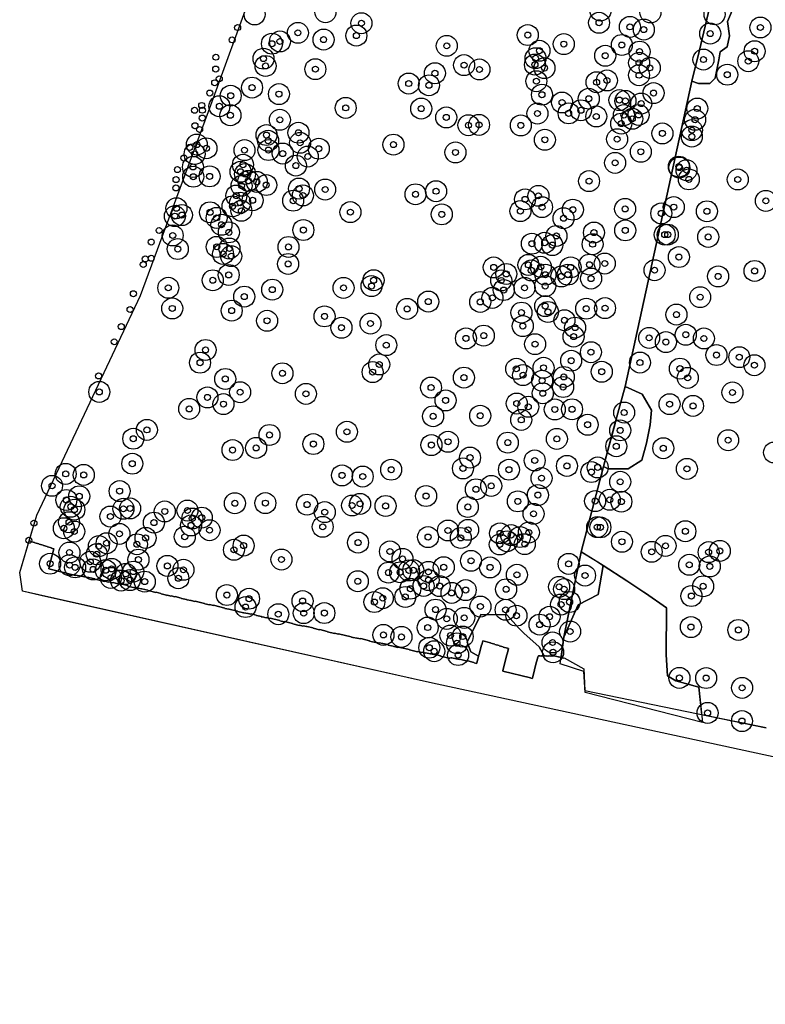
# Model space of a CAD drawing. Header units: inches. Extents: x 128668 to 131679, y 413272 to 413787.
# Tile 2 of 116: x 128795 to 128920, y 413441 to 413605. Entities that reach past the tile are written whole.
import ezdxf

# ---------------------------------------------------------------- set-up
doc = ezdxf.new("R2010")
doc.units = ezdxf.units.IN
doc.header["$MEASUREMENT"] = 0
doc.header["$PDMODE"] = 33
doc.header["$PDSIZE"] = -3
for name, color, linetype in [('Niet gedetecteerde gebieden (D-gebied) (ca. 44.659 m2)', 1, 'Continuous'), ('Onderzoeksgebied Capelsche UW (ca. 743.790 m2)', 5, 'Continuous'), ('Significante objecten binnen onderzoeksgebied', 3, 'Continuous'), ('Significante objecten buiten onderzoeksgebied', 1, 'Continuous'), ('Veiligheidsmarge objecten d.d. 230531', 6, 'Continuous'), ('Verstoorde gebieden (C-gebied) (ca. 90.096 m2)', 40, 'Continuous'), ('Vrijgegeven gebieden (A+B gebied) (ca. 609.035 m2)', 3, 'Continuous')]:
    doc.layers.add(name, color=color, linetype=linetype)

msp = doc.modelspace()

# ---------------------------------------------------------------- linework, layer by layer
at = {"layer": 'Niet gedetecteerde gebieden (D-gebied) (ca. 44.659 m2)'}
msp.add_lwpolyline([(128950.88, 413475.91), (128863.78, 413494.75), (128798.92, 413509.29), (128796.06, 413509.94), (128795.84, 413509.99), (128795.4, 413513.12), (128796.97, 413518.37), (128797.21, 413518.31), (128797.25, 413518.25), (128797.88, 413518.09), (128797.92, 413518.03), (128798.6, 413517.87), (128798.63, 413517.81), (128799.31, 413517.64), (128799.35, 413517.58), (128799.98, 413517.43), (128800.02, 413517.37), (128800.7, 413517.2), (128800.73, 413517.14), (128801.07, 413517.06), (128800.61, 413515.16), (128800.55, 413515.13), (128800.26, 413513.71), (128804.68, 413512.63), (128804.74, 413512.67), (128805.32, 413512.52), (128805.38, 413512.56), (128806.21, 413512.36), (128806.27, 413512.4), (128806.85, 413512.26), (128806.91, 413512.29), (128807.93, 413512.04), (128807.97, 413511.98), (128809.52, 413511.61), (128809.59, 413511.64), (128810.22, 413511.49), (128810.28, 413511.53), (128810.91, 413511.37), (128810.97, 413511.41), (128811.75, 413511.22), (128811.81, 413511.26), (128812.39, 413511.11), (128812.45, 413511.15), (128813.42, 413510.91), (128813.46, 413510.85), (128815.06, 413510.46), (128815.12, 413510.5), (128815.7, 413510.36), (128815.77, 413510.4), (128816.79, 413510.15), (128816.82, 413510.09), (128818.09, 413509.78), (128818.15, 413509.82), (128818.97, 413509.62), (128819.01, 413509.56), (128819.88, 413509.34), (128819.92, 413509.28), (128819.97, 413509.27), (128820.03, 413509.31), (128820.61, 413509.17), (128820.67, 413509.2), (128821.3, 413509.05), (128821.36, 413509.09), (128822.34, 413508.85), (128822.37, 413508.79), (128823.25, 413508.58), (128823.28, 413508.52), (128823.34, 413508.55), (128823.93, 413508.41), (128823.99, 413508.45), (128824.62, 413508.29), (128824.68, 413508.33), (128826.23, 413507.95), (128826.27, 413507.89), (128827.05, 413507.7), (128827.11, 413507.74), (128827.69, 413507.6), (128827.75, 413507.63), (128829.6, 413507.18), (128829.63, 413507.12), (128830.31, 413506.96), (128830.37, 413507), (128831.73, 413506.66), (128831.77, 413506.6), (128832.74, 413506.37), (128832.8, 413506.4), (128833.43, 413506.25), (128833.5, 413506.29), (128833.98, 413506.17), (128834.04, 413506.21), (128834.87, 413506.01), (128834.9, 413505.95), (128835.73, 413505.74), (128835.77, 413505.68), (128835.82, 413505.67), (128835.88, 413505.71), (128836.51, 413505.55), (128836.57, 413505.59), (128837.15, 413505.45), (128837.21, 413505.49), (128838.77, 413505.11), (128838.8, 413505.05), (128839.53, 413504.87), (128839.59, 413504.91), (128840.9, 413504.59), (128840.94, 413504.53), (128842.01, 413504.27), (128842.07, 413504.3), (128842.65, 413504.16), (128842.71, 413504.2), (128843.25, 413504.07), (128843.31, 413504.11), (128844.33, 413503.86), (128844.36, 413503.8), (128845.43, 413503.54), (128845.49, 413503.57), (128846.71, 413503.28), (128846.74, 413503.22), (128847.91, 413502.93), (128847.97, 413502.97), (128848.55, 413502.83), (128848.61, 413502.87), (128850.7, 413502.36), (128850.74, 413502.3), (128850.98, 413502.24), (128851.04, 413502.28), (128851.63, 413502.13), (128851.69, 413502.17), (128852.27, 413502.03), (128852.33, 413502.07), (128853.74, 413501.72), (128853.78, 413501.66), (128854.75, 413501.43), (128854.81, 413501.46), (128855.39, 413501.32), (128855.45, 413501.36), (128855.94, 413501.24), (128856, 413501.28), (128856.82, 413501.08), (128856.86, 413501.01), (128857.73, 413500.8), (128857.77, 413500.74), (128857.82, 413500.73), (128857.88, 413500.77), (128858.46, 413500.62), (128858.52, 413500.66), (128859.11, 413500.52), (128859.17, 413500.56), (128860.38, 413500.26), (128860.42, 413500.2), (128861.78, 413499.87), (128861.84, 413499.91), (128862.47, 413499.75), (128862.53, 413499.79), (128863.11, 413499.65), (128863.17, 413499.68), (128863.9, 413499.51), (128863.96, 413499.54), (128864.69, 413499.37), (128864.75, 413499.4), (128865.58, 413499.2), (128865.61, 413499.14), (128867.02, 413498.8), (128867.08, 413498.84), (128867.18, 413498.81), (128867.24, 413498.85), (128867.34, 413498.83), (128867.4, 413498.86), (128867.45, 413498.85), (128867.51, 413498.89), (128868.72, 413498.59), (128868.78, 413498.63), (128870.09, 413498.31), (128870.15, 413498.35), (128871.17, 413498.1), (128871.21, 413498.04), (128871.6, 413497.94), (128871.66, 413497.98), (128872, 413499.39), (128872.06, 413499.43), (128872.45, 413501.03), (128872.51, 413501.06), (128872.67, 413501.7), (128873.93, 413501.39), (128873.97, 413501.33), (128874.65, 413501.16), (128874.68, 413501.1), (128875.36, 413500.94), (128875.4, 413500.88), (128876.03, 413500.72), (128876.07, 413500.66), (128876.75, 413500.5), (128876.79, 413500.44), (128876.93, 413500.4), (128876.71, 413499.48), (128876.65, 413499.44), (128875.99, 413496.72), (128876.02, 413496.66), (128880.64, 413495.54), (128880.67, 413495.48), (128880.87, 413495.43), (128880.93, 413495.47), (128881.61, 413498.28), (128881.67, 413498.32), (128881.85, 413499.05), (128881.91, 413499.09), (128881.94, 413499.18), (128882, 413499.22), (128882.14, 413499.19), (128882.2, 413499.22), (128882.4, 413499.17), (128882.46, 413499.21), (128882.6, 413499.18), (128882.66, 413499.21), (128882.81, 413499.18), (128882.87, 413499.21), (128883.02, 413499.18), (128883.08, 413499.22), (128883.27, 413499.17), (128883.33, 413499.21), (128883.48, 413499.17), (128883.54, 413499.21), (128883.68, 413499.17), (128883.74, 413499.21), (128883.89, 413499.17), (128883.95, 413499.21), (128884.09, 413499.17), (128884.15, 413499.21), (128884.3, 413499.17), (128884.36, 413499.21), (128884.51, 413499.18), (128884.57, 413499.21), (128886.17, 413498.82), (128886.23, 413498.86), (128889.52, 413497.04), (128889.66, 413493.41), (128919.91, 413487.17)], dxfattribs=at)
at = {"layer": 'Onderzoeksgebied Capelsche UW (ca. 743.790 m2)'}
msp.add_lwpolyline([(129137.65, 413441.08), (128950.88, 413475.91), (128863.78, 413494.75), (128795.84, 413509.99), (128795.4, 413513.12), (128798.25, 413522.64), (128815.56, 413559.31), (128827.3, 413591.06), (128834.13, 413609.92)], dxfattribs=at)
at = {"layer": 'Significante objecten binnen onderzoeksgebied'}
for p in [(128852.41, 413604.73), (128892.05, 413604.8), (128841.81, 413603.12), (128851.56, 413602.66), (128880.16, 413602.75), (128897.2, 413604.11), (128899.52, 413603.66), (128910.59, 413602.99), (128918.97, 413604.01), (128837.48, 413601.31), (128838.82, 413601.68), (128846.09, 413601.99), (128886.17, 413601.24), (128895.85, 413601.09), (128866.65, 413600.95), (128882.11, 413600.13), (128898.81, 413599.98), (128918.01, 413600.05), (128836.07, 413598.81), (128869.53, 413597.73), (128881.36, 413597.82), (128881.45, 413598.88), (128893.08, 413599.3), (128898.73, 413598.12), (128909.47, 413598.66), (128916.95, 413598.39), (128836.41, 413597.59), (128844.72, 413597.06), (128864.67, 413596.38), (128872.1, 413597.01), (128882.95, 413597.24), (128898.72, 413596.05), (128900.52, 413597.27), (128913.44, 413596.14), (128860.29, 413594.66), (128881.59, 413595.05), (128891.64, 413594.88), (128893.37, 413595.17), (128834.16, 413593.98), (128838.65, 413592.9), (128863.68, 413594.37), (128882.53, 413592.8), (128901.14, 413593.07), (128830.6, 413592.63), (128885.88, 413591.5), (128890.34, 413592.13), (128895.45, 413591.9), (128896.45, 413591.76), (128899.08, 413591.32), (128828.71, 413590.87), (128849.78, 413590.6), (128862.38, 413590.48), (128881.78, 413589.66), (128886.98, 413589.69), (128889.03, 413590.2), (128908.44, 413590.49), (128830.55, 413589.37), (128838.8, 413588.61), (128866.56, 413589.01), (128891.59, 413589.17), (128895.75, 413587.97), (128896.19, 413589.39), (128897.6, 413588.78), (128898.64, 413589.42), (128908.07, 413588.62), (128841.9, 413586.46), (128870.26, 413587.71), (128872.03, 413587.77), (128879, 413587.68), (128902.62, 413586.34), (128907.54, 413586.89), (128836.57, 413586.07), (128836.84, 413585.12), (128842.18, 413584.77), (128883.01, 413585.28), (128895.07, 413585.38), (128907.53, 413585.81), (128824.95, 413584.48), (128826.55, 413583.86), (128832.9, 413583.55), (128836.9, 413583.57), (128839.28, 413582.98), (128845.3, 413583.79), (128857.75, 413584.47), (128868.1, 413583.17), (128899.02, 413583.28), (128824.58, 413582.91), (128843.46, 413582.49), (128894.73, 413581.43), (128824.3, 413580.75), (128832.24, 413579.95), (128832.65, 413581.12), (128841.47, 413580.97), (128905.36, 413580.8), (128905.45, 413580.64), (128906.64, 413580.21), (128824.35, 413579.12), (128827.08, 413579.18), (128832.99, 413579.57), (128833.55, 413578.43), (128834.95, 413578.25), (128890.38, 413578.38), (128907.03, 413578.68), (128915.19, 413578.66), (128832.41, 413577.6), (128836.52, 413577.73), (128842, 413577.14), (128846.36, 413576.98), (128864.86, 413576.7), (128831.54, 413575.97), (128832.17, 413574.77), (128834.26, 413575.19), (128841.02, 413575.12), (128842.65, 413575.99), (128861.43, 413576.19), (128879.7, 413575.34), (128881.94, 413575.93), (128919.88, 413575.09), (128821.55, 413573.86), (128827.15, 413573.18), (128830.91, 413574.18), (128832.38, 413573.43), (128850.57, 413573.21), (128878.93, 413573.38), (128882.54, 413574.04), (128887.68, 413573.62), (128896.4, 413573.75), (128904.52, 413574.05), (128910.05, 413573.35), (128821.28, 413572.55), (128822.46, 413572.72), (128828.25, 413572.25), (128865.81, 413572.84), (128886.12, 413572.19), (128902.44, 413573), (128829.06, 413571.11), (128830.29, 413569.84), (128842.72, 413570.23), (128891.2, 413569.8), (128896.42, 413570.17), (128820.92, 413569.32), (128884.94, 413569.24), (128903, 413569.46), (128903.51, 413569.46), (128910.26, 413569.07), (128821.77, 413567.06), (128828.26, 413567.42), (128830.38, 413567.14), (128840.24, 413567.4), (128880.85, 413567.95), (128882.98, 413568.11), (128884.25, 413567.72), (128890.98, 413567.86), (128829.32, 413566.24), (128830.68, 413565.87), (128905.37, 413565.72), (128840.18, 413564.57), (128874.48, 413563.99), (128880.26, 413564.41), (128880.75, 413563.49), (128882.32, 413564.09), (128887.3, 413564), (128890.45, 413564.45), (128893.01, 413564.64), (128901.31, 413563.53), (128918, 413563.4), (128827.61, 413561.84), (128830.26, 413562.73), (128854.44, 413561.85), (128875.73, 413561.82), (128876.58, 413562.9), (128883.11, 413562.78), (128885.76, 413562.49), (128886.84, 413562.78), (128890.72, 413562.13), (128911.92, 413562.49), (128820.19, 413560.59), (128837.53, 413560.28), (128849.42, 413560.58), (128854.09, 413560.88), (128876.15, 413560.22), (128879.62, 413560.58), (128883.07, 413560.88), (128832.86, 413559.12), (128863.56, 413558.29), (128874.26, 413558.91), (128908.92, 413559.03), (128820.85, 413557.15), (128830.76, 413556.78), (128860.03, 413557.07), (128872.23, 413558.23), (128883.07, 413557.54), (128889.91, 413557.11), (128893.05, 413557.2), (128836.67, 413555.09), (128846.25, 413555.83), (128879.11, 413556.45), (128883.52, 413556.56), (128886.28, 413555.18), (128904.96, 413556.12), (128849.08, 413553.93), (128853.92, 413554.63), (128879.33, 413554.21), (128888.06, 413553.95), (128869.85, 413552.15), (128872.82, 413552.61), (128887.8, 413552.45), (128900.41, 413552.24), (128906.52, 413552.76), (128909.54, 413552.14), (128826.4, 413550.22), (128856.56, 413551.03), (128881.38, 413551.19), (128903.2, 413551.54), (128887.4, 413548.43), (128890.7, 413549.85), (128911.64, 413549.38), (128915.45, 413549.02), (128825.48, 413548.1), (128855.38, 413547.8), (128878.24, 413547.08), (128882.79, 413547.25), (128898.88, 413548.12), (128905.54, 413547.11), (128917.97, 413547.68), (128829.69, 413545.38), (128839.23, 413546.33), (128854.28, 413546.53), (128869.51, 413545.61), (128879.37, 413546.02), (128886.17, 413545.72), (128892.5, 413546.59), (128906.85, 413545.57), (128864.02, 413543.95), (128882.56, 413545.09), (128886.06, 413544.04), (128808.68, 413543.22), (128826.72, 413542.31), (128832.17, 413543.18), (128843.15, 413542.9), (128882.66, 413542.99), (128914.31, 413543.13), (128823.67, 413540.39), (128829.39, 413541.19), (128866.45, 413541.81), (128878.32, 413541.29), (128880.25, 413540.74), (128884.67, 413540.3), (128887.54, 413540.32), (128903.82, 413541.18), (128907.73, 413540.89), (128864.37, 413539.16), (128872.22, 413539.25), (128896.24, 413539.78), (128879.07, 413538.56), (128890.15, 413537.75), (128814.35, 413535.42), (128816.62, 413536.89), (128837.07, 413536.04), (128849.99, 413536.57), (128885.01, 413535.39), (128895.58, 413536.81), (128834.84, 413533.88), (128844.39, 413534.53), (128864.08, 413534.36), (128866.86, 413534.91), (128876.83, 413534.76), (128894.93, 413534.16), (128902.77, 413533.83), (128913.59, 413535.17), (128830.91, 413533.53), (128870.53, 413532.27), (128814.18, 413531.25), (128869.35, 413530.46), (128881.31, 413531.79), (128886.7, 413530.88), (128891.82, 413530.63), (128906.71, 413530.39), (128803.07, 413529.55), (128806.08, 413529.38), (128849.17, 413529.3), (128852.62, 413529.11), (128857.37, 413530.25), (128877.02, 413530.25), (128882.46, 413528.84), (128890.78, 413529.86), (128800.79, 413527.56), (128874.06, 413527.55), (128895.58, 413528.23), (128805.33, 413525.81), (128812.07, 413526.68), (128863.19, 413525.86), (128871.51, 413526.98), (128881.84, 413526.02), (128803.18, 413525.2), (128803.92, 413524.07), (128831.29, 413524.65), (128836.38, 413524.68), (128843.34, 413524.42), (128850.86, 413524.28), (128852.18, 413524.55), (128856.44, 413524.2), (128870.16, 413524.03), (128878.5, 413524.97), (128891.4, 413525.02), (128893.84, 413525.23), (128895.77, 413524.92), (128804.52, 413523.59), (128810.53, 413522.44), (128812.71, 413523.73), (128813.82, 413523.79), (128819.6, 413523.29), (128823.38, 413523.44), (128825.77, 413522.25), (128846.29, 413523.17), (128881.12, 413522.89), (128803.63, 413521.49), (128817.79, 413521.42), (128823.99, 413520.96), (128824.19, 413522.11), (128845.95, 413520.72), (128891.75, 413520.67), (128892.27, 413520.63), (128802.76, 413520.48), (128804.5, 413519.94), (128812.04, 413519.55), (128816.4, 413518.87), (128822.93, 413519.06), (128827.07, 413520.16), (128863.52, 413519.01), (128866.85, 413520.11), (128868.99, 413518.86), (128870.2, 413520.22), (128875.53, 413519.63), (128877.38, 413519.34), (128878.86, 413519.02), (128880.34, 413519.77), (128906.45, 413519.98), (128808.6, 413517.5), (128809.9, 413517.99), (128814.95, 413517.81), (128832.76, 413517.59), (128851.84, 413518.09), (128875.49, 413517.78), (128876.7, 413518.31), (128879.66, 413517.83), (128895.87, 413518.23), (128903.14, 413517.55), (128803.7, 413516.44), (128808.24, 413516.15), (128831.14, 413516.89), (128857.17, 413516.61), (128900.83, 413516.55), (128910.33, 413516.5), (128912.2, 413516.7), (128800.47, 413514.57), (128803.71, 413514.33), (128804.64, 413513.96), (128807.18, 413514.89), (128815.2, 413515.25), (128820.04, 413514.2), (128839.07, 413515.27), (128859.26, 413515.37), (128866.14, 413513.98), (128870.69, 413515.05), (128873.87, 413513.95), (128886.98, 413514.54), (128907.1, 413514.39), (128910.53, 413514.12), (128807.65, 413513.62), (128809.74, 413513.48), (128810.73, 413513.7), (128813.1, 413512.87), (128814.34, 413513.25), (128822.72, 413513.55), (128856.92, 413513.08), (128858.87, 413513.14), (128860.32, 413513.44), (128861.06, 413513.48), (128863.59, 413513.21), (128878.35, 413512.72), (128889.71, 413512.6), (128810.59, 413512.21), (128812.3, 413511.76), (128813.79, 413511.84), (128816.26, 413511.58), (128821.87, 413512.14), (128851.8, 413511.64), (128862.78, 413510.86), (128863.6, 413511.84), (128865.46, 413510.84), (128885.39, 413510.71), (128909.42, 413510.8), (128829.96, 413509.35), (128859.73, 413509.02), (128860.57, 413510.4), (128867.45, 413509.7), (128869.8, 413510.17), (128876.55, 413510.3), (128886.22, 413510.33), (128907.46, 413509.18), (128833.66, 413508.73), (128842.59, 413508.34), (128854.57, 413508.18), (128855.97, 413508.82), (128872.26, 413507.43), (128885.71, 413507.76), (128887.14, 413508.18), (128833.07, 413507.34), (128838.54, 413506.15), (128842.78, 413506.32), (128846.22, 413506.34), (128864.77, 413506.91), (128876.47, 413506.88), (128878.27, 413505.9), (128883.79, 413505.73), (128866.65, 413505.37), (128869.55, 413505.54), (128882.13, 413504.41), (128856.08, 413502.69), (128863.46, 413503.92), (128867.26, 413502.59), (128887.23, 413503.26), (128907.38, 413504), (128915.29, 413503.52), (128859.09, 413502.36), (128868.35, 413501.29), (128869.3, 413502.42), (128884.29, 413501.43), (128863.73, 413500.56), (128864.55, 413499.97), (128868.54, 413499.34), (128884.38, 413499.79), (128905.46, 413495.52), (128909.92, 413495.5), (128915.92, 413493.86), (128910.16, 413489.68), (128915.89, 413488.32)]:
    msp.add_point(p, dxfattribs=at)
at = {"layer": 'Significante objecten buiten onderzoeksgebied'}
for p in [(128831.76, 413604), (128830.84, 413601.94), (128828.12, 413599.05), (128828.1, 413597.08), (128827.93, 413594.79), (128828.7, 413595.45), (128827.11, 413593.07), (128824.57, 413590.2), (128825.77, 413591.01), (128825.88, 413590.21), (128825.86, 413588.9), (128824.63, 413587.62), (128825.41, 413586.99), (128823.76, 413584.01), (128822.79, 413582.24), (128821.72, 413580.3), (128821.48, 413578.63), (128821.46, 413577.25), (128818.66, 413570.15), (128817.34, 413568.23), (128816.34, 413565.41), (128817.33, 413565.52), (128816.01, 413564.47), (128814.36, 413559.61), (128813.81, 413556.97), (128812.34, 413554.12), (128811.16, 413551.58), (128808.57, 413545.88), (128797.77, 413521.34), (128796.93, 413518.47)]:
    msp.add_point(p, dxfattribs=at)
at = {"layer": 'Veiligheidsmarge objecten d.d. 230531', "color": 6, "linetype": 'Continuous', "lineweight": 25}
for centre in [(128846.41, 413606.56), (128892.29, 413606.83), (128900.63, 413606.51), (128834.59, 413606.19), (128852.41, 413604.73), (128892.05, 413604.8), (128911.32, 413606.2), (128841.81, 413603.12), (128897.2, 413604.11), (128899.52, 413603.66), (128918.97, 413604.01), (128838.82, 413601.68), (128846.09, 413601.99), (128851.56, 413602.66), (128880.16, 413602.75), (128910.59, 413602.99), (128837.48, 413601.31), (128866.65, 413600.95), (128882.11, 413600.13), (128886.17, 413601.24), (128895.85, 413601.09), (128898.81, 413599.98), (128918.01, 413600.05), (128836.07, 413598.81), (128881.45, 413598.88), (128893.08, 413599.3), (128898.73, 413598.12), (128909.47, 413598.66), (128916.95, 413598.39), (128836.41, 413597.59), (128844.72, 413597.06), (128869.53, 413597.73), (128872.1, 413597.01), (128881.36, 413597.82), (128882.95, 413597.24), (128900.52, 413597.27), (128864.67, 413596.38), (128881.59, 413595.05), (128891.64, 413594.88), (128893.37, 413595.17), (128898.72, 413596.05), (128913.44, 413596.14), (128834.16, 413593.98), (128860.29, 413594.66), (128863.68, 413594.37), (128830.6, 413592.63), (128838.65, 413592.9), (128882.53, 413592.8), (128890.34, 413592.13), (128895.45, 413591.9), (128896.45, 413591.76), (128901.14, 413593.07), (128828.71, 413590.87), (128849.78, 413590.6), (128862.38, 413590.48), (128885.88, 413591.5), (128889.03, 413590.2), (128899.08, 413591.32), (128908.44, 413590.49), (128830.55, 413589.37), (128838.8, 413588.61), (128866.56, 413589.01), (128881.78, 413589.66), (128886.98, 413589.69), (128891.59, 413589.17), (128896.19, 413589.39), (128897.6, 413588.78), (128898.64, 413589.42), (128908.07, 413588.62), (128870.26, 413587.71), (128872.03, 413587.77), (128879, 413587.68), (128895.75, 413587.97), (128907.54, 413586.89), (128836.57, 413586.07), (128836.84, 413585.12), (128841.9, 413586.46), (128883.01, 413585.28), (128895.07, 413585.38), (128902.62, 413586.34), (128907.53, 413585.81), (128824.95, 413584.48), (128826.55, 413583.86), (128832.9, 413583.55), (128836.9, 413583.57), (128842.18, 413584.77), (128845.3, 413583.79), (128857.75, 413584.47), (128824.58, 413582.91), (128839.28, 413582.98), (128843.46, 413582.49), (128868.1, 413583.17), (128899.02, 413583.28), (128824.3, 413580.75), (128832.65, 413581.12), (128841.47, 413580.97), (128894.73, 413581.43), (128905.36, 413580.8), (128905.45, 413580.64), (128906.64, 413580.21), (128824.35, 413579.12), (128827.08, 413579.18), (128832.24, 413579.95), (128832.99, 413579.57), (128833.55, 413578.43), (128890.38, 413578.38), (128907.03, 413578.68), (128915.19, 413578.66), (128832.41, 413577.6), (128834.95, 413578.25), (128836.52, 413577.73), (128842, 413577.14), (128846.36, 413576.98), (128831.54, 413575.97), (128834.26, 413575.19), (128841.02, 413575.12), (128842.65, 413575.99), (128861.43, 413576.19), (128864.86, 413576.7), (128879.7, 413575.34), (128881.94, 413575.93), (128919.88, 413575.09), (128821.55, 413573.86), (128830.91, 413574.18), (128832.17, 413574.77), (128882.54, 413574.04), (128887.68, 413573.62), (128896.4, 413573.75), (128904.52, 413574.05), (128821.28, 413572.55), (128822.46, 413572.72), (128827.15, 413573.18), (128828.25, 413572.25), (128832.38, 413573.43), (128850.57, 413573.21), (128865.81, 413572.84), (128878.93, 413573.38), (128886.12, 413572.19), (128902.44, 413573), (128910.05, 413573.35), (128829.06, 413571.11), (128842.72, 413570.23), (128896.42, 413570.17), (128820.92, 413569.32), (128830.29, 413569.84), (128884.94, 413569.24), (128891.2, 413569.8), (128903, 413569.46), (128903.51, 413569.46), (128910.26, 413569.07), (128821.77, 413567.06), (128828.26, 413567.42), (128830.38, 413567.14), (128840.24, 413567.4), (128880.85, 413567.95), (128882.98, 413568.11), (128884.25, 413567.72), (128890.98, 413567.86), (128829.32, 413566.24), (128830.68, 413565.87), (128905.37, 413565.72), (128840.18, 413564.57), (128874.48, 413563.99), (128880.26, 413564.41), (128882.32, 413564.09), (128887.3, 413564), (128890.45, 413564.45), (128893.01, 413564.64), (128830.26, 413562.73), (128876.58, 413562.9), (128880.75, 413563.49), (128883.11, 413562.78), (128885.76, 413562.49), (128886.84, 413562.78), (128890.72, 413562.13), (128901.31, 413563.53), (128911.92, 413562.49), (128918, 413563.4), (128820.19, 413560.59), (128827.61, 413561.84), (128849.42, 413560.58), (128854.09, 413560.88), (128854.44, 413561.85), (128875.73, 413561.82), (128879.62, 413560.58), (128883.07, 413560.88), (128832.86, 413559.12), (128837.53, 413560.28), (128874.26, 413558.91), (128876.15, 413560.22), (128908.92, 413559.03), (128820.85, 413557.15), (128860.03, 413557.07), (128863.56, 413558.29), (128872.23, 413558.23), (128883.07, 413557.54), (128889.91, 413557.11), (128893.05, 413557.2), (128830.76, 413556.78), (128846.25, 413555.83), (128879.11, 413556.45), (128883.52, 413556.56), (128904.96, 413556.12), (128836.67, 413555.09), (128849.08, 413553.93), (128853.92, 413554.63), (128879.33, 413554.21), (128886.28, 413555.18), (128888.06, 413553.95), (128869.85, 413552.15), (128872.82, 413552.61), (128887.8, 413552.45), (128900.41, 413552.24), (128906.52, 413552.76), (128909.54, 413552.14), (128856.56, 413551.03), (128881.38, 413551.19), (128903.2, 413551.54), (128826.4, 413550.22), (128890.7, 413549.85), (128911.64, 413549.38), (128915.45, 413549.02), (128825.48, 413548.1), (128855.38, 413547.8), (128882.79, 413547.25), (128887.4, 413548.43), (128898.88, 413548.12), (128917.97, 413547.68), (128839.23, 413546.33), (128854.28, 413546.53), (128869.51, 413545.61), (128878.24, 413547.08), (128879.37, 413546.02), (128886.17, 413545.72), (128892.5, 413546.59), (128905.54, 413547.11), (128906.85, 413545.57), (128829.69, 413545.38), (128864.02, 413543.95), (128882.56, 413545.09), (128886.06, 413544.04), (128808.68, 413543.22), (128826.72, 413542.31), (128832.17, 413543.18), (128843.15, 413542.9), (128882.66, 413542.99), (128914.31, 413543.13), (128829.39, 413541.19), (128866.45, 413541.81), (128878.32, 413541.29), (128880.25, 413540.74), (128903.82, 413541.18), (128907.73, 413540.89), (128823.67, 413540.39), (128864.37, 413539.16), (128872.22, 413539.25), (128884.67, 413540.3), (128887.54, 413540.32), (128896.24, 413539.78), (128879.07, 413538.56), (128890.15, 413537.75), (128816.62, 413536.89), (128837.07, 413536.04), (128849.99, 413536.57), (128895.58, 413536.81), (128814.35, 413535.42), (128844.39, 413534.53), (128864.08, 413534.36), (128866.86, 413534.91), (128876.83, 413534.76), (128885.01, 413535.39), (128894.93, 413534.16), (128913.59, 413535.17), (128830.91, 413533.53), (128834.84, 413533.88), (128902.77, 413533.83), (128921.25, 413533.12), (128814.18, 413531.25), (128870.53, 413532.27), (128881.31, 413531.79), (128886.7, 413530.88), (128803.07, 413529.55), (128806.08, 413529.38), (128849.17, 413529.3), (128857.37, 413530.25), (128869.35, 413530.46), (128877.02, 413530.25), (128890.78, 413529.86), (128891.82, 413530.63), (128906.71, 413530.39), (128800.79, 413527.56), (128852.62, 413529.11), (128874.06, 413527.55), (128882.46, 413528.84), (128895.58, 413528.23), (128812.07, 413526.68), (128863.19, 413525.86), (128871.51, 413526.98), (128881.84, 413526.02), (128803.18, 413525.2), (128805.33, 413525.81), (128831.29, 413524.65), (128836.38, 413524.68), (128843.34, 413524.42), (128850.86, 413524.28), (128852.18, 413524.55), (128856.44, 413524.2), (128878.5, 413524.97), (128891.4, 413525.02), (128893.84, 413525.23), (128895.77, 413524.92), (128803.92, 413524.07), (128804.52, 413523.59), (128812.71, 413523.73), (128813.82, 413523.79), (128819.6, 413523.29), (128823.38, 413523.44), (128846.29, 413523.17), (128870.16, 413524.03), (128881.12, 413522.89), (128803.63, 413521.49), (128810.53, 413522.44), (128817.79, 413521.42), (128823.99, 413520.96), (128824.19, 413522.11), (128825.77, 413522.25), (128802.76, 413520.48), (128804.5, 413519.94), (128812.04, 413519.55), (128827.07, 413520.16), (128845.95, 413520.72), (128866.85, 413520.11), (128870.2, 413520.22), (128875.53, 413519.63), (128877.38, 413519.34), (128880.34, 413519.77), (128891.75, 413520.67), (128892.27, 413520.63), (128906.45, 413519.98), (128809.9, 413517.99), (128814.95, 413517.81), (128816.4, 413518.87), (128822.93, 413519.06), (128851.84, 413518.09), (128863.52, 413519.01), (128868.99, 413518.86), (128875.49, 413517.78), (128876.7, 413518.31), (128878.86, 413519.02), (128879.66, 413517.83), (128895.87, 413518.23), (128803.7, 413516.44), (128808.24, 413516.15), (128808.6, 413517.5), (128831.14, 413516.89), (128832.76, 413517.59), (128857.17, 413516.61), (128900.83, 413516.55), (128903.14, 413517.55), (128910.33, 413516.5), (128912.2, 413516.7), (128800.47, 413514.57), (128803.71, 413514.33), (128807.18, 413514.89), (128815.2, 413515.25), (128839.07, 413515.27), (128859.26, 413515.37), (128870.69, 413515.05), (128886.98, 413514.54), (128907.1, 413514.39), (128804.64, 413513.96), (128807.65, 413513.62), (128809.74, 413513.48), (128810.73, 413513.7), (128813.1, 413512.87), (128814.34, 413513.25), (128820.04, 413514.2), (128822.72, 413513.55), (128856.92, 413513.08), (128858.87, 413513.14), (128860.32, 413513.44), (128861.06, 413513.48), (128863.59, 413513.21), (128866.14, 413513.98), (128873.87, 413513.95), (128878.35, 413512.72), (128910.53, 413514.12), (128810.59, 413512.21), (128812.3, 413511.76), (128813.79, 413511.84), (128816.26, 413511.58), (128821.87, 413512.14), (128851.8, 413511.64), (128863.6, 413511.84), (128889.71, 413512.6), (128860.57, 413510.4), (128862.78, 413510.86), (128865.46, 413510.84), (128867.45, 413509.7), (128869.8, 413510.17), (128876.55, 413510.3), (128885.39, 413510.71), (128886.22, 413510.33), (128909.42, 413510.8), (128829.96, 413509.35), (128833.66, 413508.73), (128842.59, 413508.34), (128854.57, 413508.18), (128855.97, 413508.82), (128859.73, 413509.02), (128885.71, 413507.76), (128887.14, 413508.18), (128907.46, 413509.18), (128833.07, 413507.34), (128838.54, 413506.15), (128842.78, 413506.32), (128846.22, 413506.34), (128864.77, 413506.91), (128872.26, 413507.43), (128876.47, 413506.88), (128866.65, 413505.37), (128869.55, 413505.54), (128878.27, 413505.9), (128883.79, 413505.73), (128863.46, 413503.92), (128882.13, 413504.41), (128887.23, 413503.26), (128907.38, 413504), (128915.29, 413503.52), (128856.08, 413502.69), (128859.09, 413502.36), (128867.26, 413502.59), (128868.35, 413501.29), (128869.3, 413502.42), (128884.29, 413501.43), (128863.73, 413500.56), (128864.55, 413499.97), (128884.38, 413499.79), (128868.54, 413499.34), (128905.46, 413495.52), (128909.92, 413495.5), (128915.92, 413493.86), (128910.16, 413489.68), (128915.89, 413488.32)]:
    msp.add_circle(centre, 1.75, dxfattribs=at)
at = {"layer": 'Verstoorde gebieden (C-gebied) (ca. 90.096 m2)'}
for points in [[(128899.52, 413509.85), (128899.78, 413509.68), (128903.29, 413507.19), (128903.24, 413499.36), (128903.46, 413495.85), (128904.87, 413495.04), (128908.68, 413493.97), (128909.32, 413488.1), (128889.72, 413493.07), (128889.5, 413496.58), (128885.56, 413497.86), (128886.16, 413502.31), (128888.54, 413507.72), (128891.93, 413509.45), (128892.76, 413514.26), (128896.68, 413511.7)], [(128879.5, 413502.99), (128882.06, 413500.69), (128882.88, 413499.22), (128882.81, 413499.18), (128882.66, 413499.21), (128882.6, 413499.18), (128882.46, 413499.21), (128882.4, 413499.17), (128882.2, 413499.22), (128882.14, 413499.19), (128882, 413499.22), (128881.94, 413499.18), (128881.91, 413499.09), (128881.85, 413499.05), (128881.67, 413498.32), (128881.61, 413498.28), (128880.93, 413495.47), (128880.87, 413495.43), (128880.67, 413495.48), (128880.64, 413495.54), (128876.02, 413496.66), (128875.99, 413496.72), (128876.65, 413499.44), (128876.71, 413499.48), (128876.93, 413500.4), (128876.79, 413500.44), (128876.75, 413500.5), (128876.07, 413500.66), (128876.03, 413500.72), (128875.4, 413500.88), (128875.36, 413500.94), (128874.68, 413501.1), (128874.65, 413501.16), (128873.97, 413501.33), (128873.93, 413501.39), (128872.67, 413501.7), (128872.51, 413501.06), (128872.45, 413501.03), (128872.06, 413499.43), (128872, 413499.39), (128871.95, 413499.17), (128870.67, 413499.89), (128870.03, 413501.46), (128872.32, 413506.11), (128876.67, 413506.04), (128878.74, 413503.75)]]:
    msp.add_lwpolyline(points, close=True, dxfattribs=at)
at = {"layer": 'Vrijgegeven gebieden (A+B gebied) (ca. 609.035 m2)'}
for points in [[(128910.56, 413607.49, 0), (128908.77, 413600, 0), (128907.52, 413595.06, 0), (128896.42, 413544.12, 0), (128894.76, 413538.06, 0), (128894.73, 413537.95, 0), (128892.78, 413530.8, 0), (128889.07, 413516.57, 0), (128886.16, 413502.31, 0), (128885.71, 413498.94, 0), (128884.57, 413499.21, 0), (128884.51, 413499.18, 0), (128884.36, 413499.21, 0), (128884.3, 413499.17, 0), (128884.15, 413499.21, 0), (128884.09, 413499.17, 0), (128883.95, 413499.21, 0), (128883.89, 413499.17, 0), (128883.74, 413499.21, 0), (128883.68, 413499.17, 0), (128883.54, 413499.21, 0), (128883.48, 413499.17, 0), (128883.33, 413499.21, 0), (128883.27, 413499.17, 0), (128883.08, 413499.22, 0), (128883.02, 413499.18, 0), (128882.87, 413499.21, 0), (128882.88, 413499.22, 0), (128882.06, 413500.69, 0), (128879.5, 413502.99, 0), (128878.74, 413503.75, 0), (128876.67, 413506.04, 0), (128872.32, 413506.11, 0), (128870.03, 413501.46, 0), (128870.67, 413499.89, 0), (128871.95, 413499.17, 0), (128871.66, 413497.98, 0), (128871.6, 413497.94, 0), (128871.21, 413498.04, 0), (128871.17, 413498.1, 0), (128870.15, 413498.35, 0), (128870.09, 413498.31, 0), (128868.78, 413498.63, 0), (128868.72, 413498.59, 0), (128867.51, 413498.89, 0), (128867.45, 413498.85, 0), (128867.4, 413498.86, 0), (128867.34, 413498.83, 0), (128867.24, 413498.85, 0), (128867.18, 413498.81, 0), (128867.08, 413498.84, 0), (128867.02, 413498.8, 0), (128865.61, 413499.14, 0), (128865.58, 413499.2, 0), (128864.75, 413499.4, 0), (128864.69, 413499.37, 0), (128863.96, 413499.54, 0), (128863.9, 413499.51, 0), (128863.17, 413499.68, 0), (128863.11, 413499.65, 0), (128862.53, 413499.79, 0), (128862.47, 413499.75, 0), (128861.84, 413499.91, 0), (128861.78, 413499.87, 0), (128860.42, 413500.2, 0), (128860.38, 413500.26, 0), (128859.17, 413500.56, 0), (128859.11, 413500.52, 0), (128858.52, 413500.66, 0), (128858.46, 413500.62, 0), (128857.88, 413500.77, 0), (128857.82, 413500.73, 0), (128857.77, 413500.74, 0), (128857.73, 413500.8, 0), (128856.86, 413501.01, 0), (128856.82, 413501.08, 0), (128856, 413501.28, 0), (128855.94, 413501.24, 0), (128855.45, 413501.36, 0), (128855.39, 413501.32, 0), (128854.81, 413501.46, 0), (128854.75, 413501.43, 0), (128853.78, 413501.66, 0), (128853.74, 413501.72, 0), (128852.33, 413502.07, 0), (128852.27, 413502.03, 0), (128851.69, 413502.17, 0), (128851.63, 413502.13, 0), (128851.04, 413502.28, 0), (128850.98, 413502.24, 0), (128850.74, 413502.3, 0), (128850.7, 413502.36, 0), (128848.61, 413502.87, 0), (128848.55, 413502.83, 0), (128847.97, 413502.97, 0), (128847.91, 413502.93, 0), (128846.74, 413503.22, 0), (128846.71, 413503.28, 0), (128845.49, 413503.57, 0), (128845.43, 413503.54, 0), (128844.36, 413503.8, 0), (128844.33, 413503.86, 0), (128843.31, 413504.11, 0), (128843.25, 413504.07, 0), (128842.71, 413504.2, 0), (128842.65, 413504.16, 0), (128842.07, 413504.3, 0), (128842.01, 413504.27, 0), (128840.94, 413504.53, 0), (128840.9, 413504.59, 0), (128839.59, 413504.91, 0), (128839.53, 413504.87, 0), (128838.8, 413505.05, 0), (128838.77, 413505.11, 0), (128837.21, 413505.49, 0), (128837.15, 413505.45, 0), (128836.57, 413505.59, 0), (128836.51, 413505.55, 0), (128835.88, 413505.71, 0), (128835.82, 413505.67, 0), (128835.77, 413505.68, 0), (128835.73, 413505.74, 0), (128834.9, 413505.95, 0), (128834.87, 413506.01, 0), (128834.04, 413506.21, 0), (128833.98, 413506.17, 0), (128833.5, 413506.29, 0), (128833.43, 413506.25, 0), (128832.8, 413506.4, 0), (128832.74, 413506.37, 0), (128831.77, 413506.6, 0), (128831.73, 413506.66, 0), (128830.37, 413507, 0), (128830.31, 413506.96, 0), (128829.63, 413507.12, 0), (128829.6, 413507.18, 0), (128827.75, 413507.63, 0), (128827.69, 413507.6, 0), (128827.11, 413507.74, 0), (128827.05, 413507.7, 0), (128826.27, 413507.89, 0), (128826.23, 413507.95, 0), (128824.68, 413508.33, 0), (128824.62, 413508.29, 0), (128823.99, 413508.45, 0), (128823.93, 413508.41, 0), (128823.34, 413508.55, 0), (128823.28, 413508.52, 0), (128823.25, 413508.58, 0), (128822.37, 413508.79, 0), (128822.34, 413508.85, 0), (128821.36, 413509.09, 0), (128821.3, 413509.05, 0), (128820.67, 413509.2, 0), (128820.61, 413509.17, 0), (128820.03, 413509.31, 0), (128819.97, 413509.27, 0), (128819.92, 413509.28, 0), (128819.88, 413509.34, 0), (128819.01, 413509.56, 0), (128818.97, 413509.62, 0), (128818.15, 413509.82, 0), (128818.09, 413509.78, 0), (128816.82, 413510.09, 0), (128816.79, 413510.15, 0), (128815.77, 413510.4, 0), (128815.7, 413510.36, 0), (128815.12, 413510.5, 0), (128815.06, 413510.46, 0), (128813.46, 413510.85, 0), (128813.42, 413510.91, 0), (128812.45, 413511.15, 0), (128812.39, 413511.11, 0), (128811.81, 413511.26, 0), (128811.75, 413511.22, 0), (128810.97, 413511.41, 0), (128810.91, 413511.37, 0), (128810.28, 413511.53, 0), (128810.22, 413511.49, 0), (128809.59, 413511.64, 0), (128809.52, 413511.61, 0), (128807.97, 413511.98, 0), (128807.93, 413512.04, 0), (128806.91, 413512.29, 0), (128806.85, 413512.26, 0), (128806.27, 413512.4, 0), (128806.21, 413512.36, 0), (128805.38, 413512.56, 0), (128805.32, 413512.52, 0), (128804.74, 413512.67, 0), (128804.68, 413512.63, 0), (128800.26, 413513.71, 0), (128800.55, 413515.13, 0), (128800.61, 413515.16, 0), (128801.07, 413517.06, 0), (128800.73, 413517.14, 0), (128800.7, 413517.2, 0), (128800.02, 413517.37, 0), (128799.98, 413517.43, 0), (128799.35, 413517.58, 0), (128799.31, 413517.64, 0), (128798.63, 413517.81, 0), (128798.6, 413517.87, 0), (128797.92, 413518.03, 0), (128797.88, 413518.09, 0), (128797.25, 413518.25, 0), (128797.21, 413518.31, 0), (128796.97, 413518.37, 0), (128798.25, 413522.64, 0), (128815.56, 413559.31, 0), (128827.3, 413591.06, 0), (128834.13, 413609.92, 0)], [(128919.91, 413487.17, 0), (128909.18, 413489.38, 0), (128908.68, 413493.97, 0), (128904.87, 413495.04, 0), (128903.46, 413495.85, 0), (128903.24, 413499.36, 0), (128903.29, 413507.19, 0), (128899.78, 413509.68, 0), (128899.52, 413509.85, 0), (128896.68, 413511.7, 0), (128892.76, 413514.26, 0), (128889.07, 413516.57, 0), (128892.78, 413530.8, 0), (128893.59, 413530.42, 0), (128896.89, 413530.37, 0), (128899.2, 413531.83, 0), (128899.97, 413534.7, 0), (128900.57, 413537.74, 0), (128900.78, 413540.18, 0), (128899.24, 413542.87, 0), (128896.42, 413544.12, 0), (128907.52, 413595.06, 0), (128908.62, 413594.67, 0), (128910.56, 413594.67, 0), (128911.4, 413595.55, 0), (128912.02, 413598.63, 0), (128912.28, 413599.96, 0), (128913.45, 413600.77, 0), (128913.8, 413602.61, 0), (128913.47, 413605.01, 0), (128914.61, 413607.64, 0)], [(128914.61, 413607.64, 0), (128913.47, 413605.01, 0), (128913.8, 413602.61, 0), (128913.45, 413600.77, 0), (128912.28, 413599.96, 0), (128912.02, 413598.63, 0), (128911.4, 413595.55, 0), (128910.56, 413594.67, 0), (128908.62, 413594.67, 0), (128907.52, 413595.06, 0), (128908.77, 413600, 0), (128910.56, 413607.49, 0)]]:
    msp.add_polyline3d(points, dxfattribs=at)
for points in [[(128900.78, 413540.18, 0), (128900.57, 413537.74, 0), (128899.97, 413534.7, 0), (128899.2, 413531.83, 0), (128896.89, 413530.37, 0), (128893.59, 413530.42, 0), (128892.78, 413530.8, 0), (128894.14, 413535.8, 0), (128894.76, 413538.06, 0), (128896.42, 413544.12, 0), (128899.24, 413542.87, 0)], [(128892.76, 413514.26, 0), (128891.93, 413509.45, 0), (128888.54, 413507.72, 0), (128886.16, 413502.31, 0), (128889.07, 413516.57, 0), (128891.45, 413515.08, 0)]]:
    msp.add_polyline3d(points, close=True, dxfattribs=at)

doc.saveas('drawing.dxf')
